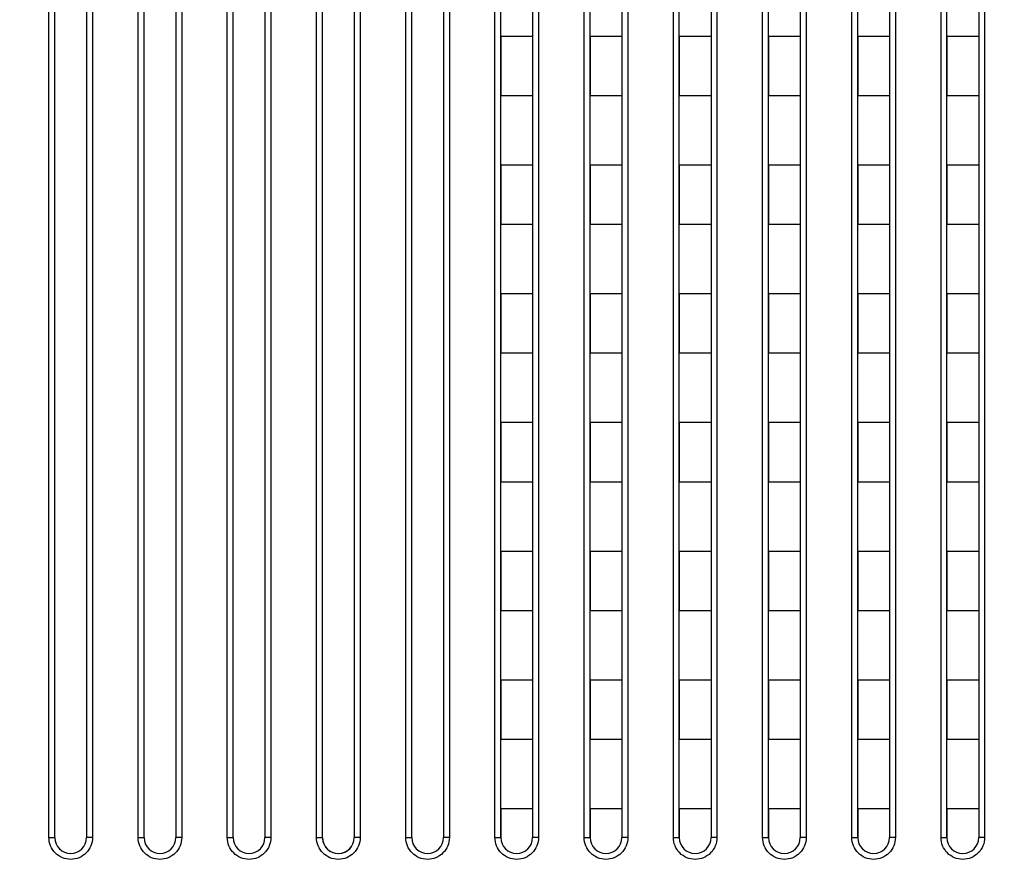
# Model space of a CAD drawing. Header units: millimetres. Extents: x -6054 to 364, y -1866 to 3094.
# Tile 162 of 256: x -4118 to -4069, y 827 to 870. Entities that reach past the tile are written whole.
import ezdxf

# ---------------------------------------------------------------- set-up
doc = ezdxf.new("R2010")
doc.units = ezdxf.units.MM
doc.header["$LTSCALE"] = 65.395
doc.header["$PDSIZE"] = 0.05
doc.layers.get('0').update_dxf_attribs({"linetype": 'CONTINUOUS'})
doc.layers.get('Defpoints').update_dxf_attribs({"linetype": 'CONTINUOUS'})
doc.layers.add('DIM', color=3, linetype='CONTINUOUS')
doc.styles.get("Standard").update_dxf_attribs({"font": 'arial.ttf'})
doc.dimstyles.new('ISO-25', dxfattribs={"dimtxt": 2.5, "dimasz": 2.5, "dimexe": 1.25, "dimexo": 0.625, "dimtad": 1, "dimtxsty": 'STANDARD', "dimcen": 2.5, "dimadec": 0, "dimazin": 0, "dimtfac": 1, "dimtmove": 0, "dimatfit": 3, "dimfxl": 1, "dimarcsym": 0})

# ---------------------------------------------------------------- blocks, each defined once
blk = doc.blocks.new('*D1')
at = {"layer": 'Defpoints', "color": 0}
for p in [(-4193.173, 1042.072), (-3593.173, 683.031), (-3593.173, 628.168)]:
    blk.add_point(p, dxfattribs=at)
at = {"layer": 'DIM', "color": 3, "lineweight": -2}
for p, q in [((-4193.173, 1041.447), (-4193.173, 681.781)), ((-3593.173, 628.793), (-3593.173, 684.281)), ((-4178.173, 683.031), (-3608.173, 683.031))]:
    blk.add_line(p, q, dxfattribs=at)
at = {"layer": 'DIM', "color": 3}
for points in [[(-4178.173, 685.531), (-4178.173, 680.531), (-4193.173, 683.031)], [(-3608.173, 680.531), (-3608.173, 685.531), (-3593.173, 683.031)]]:
    blk.add_solid(points, dxfattribs=at)
at = {"layer": 'DIM', "color": 2, "insert": (-3893.173, 700.841), "char_height": 20, "attachment_point": 5}
blk.add_mtext('600  [23,622]', dxfattribs=at)

msp = doc.modelspace()

# ---------------------------------------------------------------- linework, layer by layer
at = {"linetype": 'Continuous'}
for p, q in [((-4117.023, 828.726), (-4117.023, 900.382)), ((-4116.723, 828.718), (-4116.723, 900.184)), ((-4116.723, 828.718), (-4116.723, 900.184)), ((-4116.723, 828.718), (-4116.723, 900.184)), ((-4115.123, 900.184), (-4115.123, 828.718)), ((-4115.123, 900.184), (-4115.123, 828.718)), ((-4115.123, 900.184), (-4115.123, 828.718)), ((-4114.823, 900.382), (-4114.823, 828.726)), ((-4112.523, 828.726), (-4112.523, 900.382)), ((-4112.223, 828.718), (-4112.223, 900.184)), ((-4112.223, 828.718), (-4112.223, 900.184)), ((-4112.223, 828.718), (-4112.223, 900.184)), ((-4110.623, 900.184), (-4110.623, 828.718)), ((-4110.623, 900.184), (-4110.623, 828.718)), ((-4110.623, 900.184), (-4110.623, 828.718)), ((-4110.323, 900.382), (-4110.323, 828.726)), ((-4108.023, 828.726), (-4108.023, 900.382)), ((-4107.723, 828.718), (-4107.723, 900.184)), ((-4107.723, 828.718), (-4107.723, 900.184)), ((-4107.723, 828.718), (-4107.723, 900.184)), ((-4106.123, 900.184), (-4106.123, 828.718)), ((-4106.123, 900.184), (-4106.123, 828.718)), ((-4106.123, 900.184), (-4106.123, 828.718)), ((-4105.823, 900.382), (-4105.823, 828.726)), ((-4103.523, 828.726), (-4103.523, 900.382)), ((-4103.223, 828.718), (-4103.223, 900.184)), ((-4103.223, 828.718), (-4103.223, 900.184)), ((-4103.223, 828.718), (-4103.223, 900.184)), ((-4101.623, 900.184), (-4101.623, 828.718)), ((-4101.623, 900.184), (-4101.623, 828.718)), ((-4101.623, 900.184), (-4101.623, 828.718)), ((-4101.323, 900.382), (-4101.323, 828.726)), ((-4099.023, 828.726), (-4099.023, 900.382)), ((-4098.723, 828.718), (-4098.723, 900.184)), ((-4098.723, 828.718), (-4098.723, 900.184)), ((-4098.723, 828.718), (-4098.723, 900.184)), ((-4097.123, 900.184), (-4097.123, 828.718)), ((-4097.123, 900.184), (-4097.123, 828.718)), ((-4097.123, 900.184), (-4097.123, 828.718)), ((-4096.823, 900.382), (-4096.823, 828.726)), ((-4094.523, 828.726), (-4094.523, 900.382)), ((-4094.223, 828.718), (-4094.223, 900.184)), ((-4092.623, 900.184), (-4092.623, 828.718)), ((-4092.323, 900.382), (-4092.323, 828.726)), ((-4090.023, 828.726), (-4090.023, 900.382)), ((-4089.723, 828.718), (-4089.723, 900.184)), ((-4088.123, 900.184), (-4088.123, 828.718)), ((-4087.823, 900.382), (-4087.823, 828.726)), ((-4085.523, 828.726), (-4085.523, 900.382)), ((-4085.223, 828.718), (-4085.223, 900.184)), ((-4083.623, 900.184), (-4083.623, 828.718)), ((-4083.323, 900.382), (-4083.323, 828.726)), ((-4081.023, 828.726), (-4081.023, 900.382)), ((-4080.723, 828.718), (-4080.723, 900.184)), ((-4079.123, 900.184), (-4079.123, 828.718)), ((-4078.823, 900.382), (-4078.823, 828.726)), ((-4076.523, 828.726), (-4076.523, 900.382)), ((-4076.223, 828.718), (-4076.223, 900.184)), ((-4074.623, 900.184), (-4074.623, 828.718)), ((-4074.323, 900.382), (-4074.323, 828.726)), ((-4072.023, 828.726), (-4072.023, 900.382)), ((-4071.723, 828.718), (-4071.723, 900.184)), ((-4070.123, 900.184), (-4070.123, 828.718)), ((-4069.823, 900.382), (-4069.823, 828.726)), ((-4094.223, 869.168), (-4094.223, 866.168)), ((-4094.223, 869.168), (-4094.223, 866.168)), ((-4092.623, 869.168), (-4094.223, 869.168)), ((-4092.623, 869.168), (-4094.223, 869.168)), ((-4092.623, 869.168), (-4092.623, 866.168)), ((-4092.623, 869.168), (-4092.623, 866.168)), ((-4089.723, 869.168), (-4089.723, 866.168)), ((-4089.723, 869.168), (-4089.723, 866.168)), ((-4088.123, 869.168), (-4089.723, 869.168)), ((-4088.123, 869.168), (-4089.723, 869.168)), ((-4088.123, 869.168), (-4088.123, 866.168)), ((-4088.123, 869.168), (-4088.123, 866.168)), ((-4085.223, 869.168), (-4085.223, 866.168)), ((-4085.223, 869.168), (-4085.223, 866.168)), ((-4083.623, 869.168), (-4085.223, 869.168)), ((-4083.623, 869.168), (-4085.223, 869.168)), ((-4083.623, 869.168), (-4083.623, 866.168)), ((-4083.623, 869.168), (-4083.623, 866.168)), ((-4080.723, 869.168), (-4080.723, 866.168)), ((-4080.723, 869.168), (-4080.723, 866.168)), ((-4079.123, 869.168), (-4080.723, 869.168)), ((-4079.123, 869.168), (-4080.723, 869.168)), ((-4079.123, 869.168), (-4079.123, 866.168)), ((-4079.123, 869.168), (-4079.123, 866.168)), ((-4076.223, 869.168), (-4076.223, 866.168)), ((-4076.223, 869.168), (-4076.223, 866.168)), ((-4074.623, 869.168), (-4076.223, 869.168)), ((-4074.623, 869.168), (-4076.223, 869.168)), ((-4074.623, 869.168), (-4074.623, 866.168)), ((-4074.623, 869.168), (-4074.623, 866.168)), ((-4071.723, 869.168), (-4071.723, 866.168)), ((-4071.723, 869.168), (-4071.723, 866.168)), ((-4070.123, 869.168), (-4071.723, 869.168)), ((-4070.123, 869.168), (-4071.723, 869.168)), ((-4070.123, 869.168), (-4070.123, 866.168)), ((-4070.123, 869.168), (-4070.123, 866.168)), ((-4092.623, 866.168), (-4094.223, 866.168)), ((-4092.623, 866.168), (-4094.223, 866.168)), ((-4088.123, 866.168), (-4089.723, 866.168)), ((-4088.123, 866.168), (-4089.723, 866.168)), ((-4083.623, 866.168), (-4085.223, 866.168)), ((-4083.623, 866.168), (-4085.223, 866.168)), ((-4079.123, 866.168), (-4080.723, 866.168)), ((-4079.123, 866.168), (-4080.723, 866.168)), ((-4074.623, 866.168), (-4076.223, 866.168)), ((-4074.623, 866.168), (-4076.223, 866.168)), ((-4070.123, 866.168), (-4071.723, 866.168)), ((-4070.123, 866.168), (-4071.723, 866.168)), ((-4094.223, 862.668), (-4094.223, 859.668)), ((-4094.223, 862.668), (-4094.223, 859.668)), ((-4092.623, 862.668), (-4094.223, 862.668)), ((-4092.623, 862.668), (-4094.223, 862.668)), ((-4092.623, 862.668), (-4092.623, 859.668)), ((-4092.623, 862.668), (-4092.623, 859.668)), ((-4089.723, 862.668), (-4089.723, 859.668)), ((-4089.723, 862.668), (-4089.723, 859.668)), ((-4088.123, 862.668), (-4089.723, 862.668)), ((-4088.123, 862.668), (-4089.723, 862.668)), ((-4088.123, 862.668), (-4088.123, 859.668)), ((-4088.123, 862.668), (-4088.123, 859.668)), ((-4085.223, 862.668), (-4085.223, 859.668)), ((-4085.223, 862.668), (-4085.223, 859.668)), ((-4083.623, 862.668), (-4085.223, 862.668)), ((-4083.623, 862.668), (-4085.223, 862.668)), ((-4083.623, 862.668), (-4083.623, 859.668)), ((-4083.623, 862.668), (-4083.623, 859.668)), ((-4080.723, 862.668), (-4080.723, 859.668)), ((-4080.723, 862.668), (-4080.723, 859.668)), ((-4079.123, 862.668), (-4080.723, 862.668)), ((-4079.123, 862.668), (-4080.723, 862.668)), ((-4079.123, 862.668), (-4079.123, 859.668)), ((-4079.123, 862.668), (-4079.123, 859.668)), ((-4076.223, 862.668), (-4076.223, 859.668)), ((-4076.223, 862.668), (-4076.223, 859.668)), ((-4074.623, 862.668), (-4076.223, 862.668)), ((-4074.623, 862.668), (-4076.223, 862.668)), ((-4074.623, 862.668), (-4074.623, 859.668)), ((-4074.623, 862.668), (-4074.623, 859.668)), ((-4071.723, 862.668), (-4071.723, 859.668)), ((-4071.723, 862.668), (-4071.723, 859.668)), ((-4070.123, 862.668), (-4071.723, 862.668)), ((-4070.123, 862.668), (-4071.723, 862.668)), ((-4070.123, 862.668), (-4070.123, 859.668)), ((-4070.123, 862.668), (-4070.123, 859.668)), ((-4092.623, 859.668), (-4094.223, 859.668)), ((-4092.623, 859.668), (-4094.223, 859.668)), ((-4088.123, 859.668), (-4089.723, 859.668)), ((-4088.123, 859.668), (-4089.723, 859.668)), ((-4083.623, 859.668), (-4085.223, 859.668)), ((-4083.623, 859.668), (-4085.223, 859.668)), ((-4079.123, 859.668), (-4080.723, 859.668)), ((-4079.123, 859.668), (-4080.723, 859.668)), ((-4074.623, 859.668), (-4076.223, 859.668)), ((-4074.623, 859.668), (-4076.223, 859.668)), ((-4070.123, 859.668), (-4071.723, 859.668)), ((-4070.123, 859.668), (-4071.723, 859.668)), ((-4094.223, 856.168), (-4094.223, 853.168)), ((-4094.223, 856.168), (-4094.223, 853.168)), ((-4092.623, 856.168), (-4094.223, 856.168)), ((-4092.623, 856.168), (-4094.223, 856.168)), ((-4092.623, 856.168), (-4092.623, 853.168)), ((-4092.623, 856.168), (-4092.623, 853.168)), ((-4089.723, 856.168), (-4089.723, 853.168)), ((-4089.723, 856.168), (-4089.723, 853.168)), ((-4088.123, 856.168), (-4089.723, 856.168)), ((-4088.123, 856.168), (-4089.723, 856.168)), ((-4088.123, 856.168), (-4088.123, 853.168)), ((-4088.123, 856.168), (-4088.123, 853.168)), ((-4085.223, 856.168), (-4085.223, 853.168)), ((-4085.223, 856.168), (-4085.223, 853.168)), ((-4083.623, 856.168), (-4085.223, 856.168)), ((-4083.623, 856.168), (-4085.223, 856.168)), ((-4083.623, 856.168), (-4083.623, 853.168)), ((-4083.623, 856.168), (-4083.623, 853.168)), ((-4080.723, 856.168), (-4080.723, 853.168)), ((-4080.723, 856.168), (-4080.723, 853.168)), ((-4079.123, 856.168), (-4080.723, 856.168)), ((-4079.123, 856.168), (-4080.723, 856.168)), ((-4079.123, 856.168), (-4079.123, 853.168)), ((-4079.123, 856.168), (-4079.123, 853.168)), ((-4076.223, 856.168), (-4076.223, 853.168)), ((-4076.223, 856.168), (-4076.223, 853.168)), ((-4074.623, 856.168), (-4076.223, 856.168)), ((-4074.623, 856.168), (-4076.223, 856.168)), ((-4074.623, 856.168), (-4074.623, 853.168)), ((-4074.623, 856.168), (-4074.623, 853.168)), ((-4071.723, 856.168), (-4071.723, 853.168)), ((-4071.723, 856.168), (-4071.723, 853.168)), ((-4070.123, 856.168), (-4071.723, 856.168)), ((-4070.123, 856.168), (-4071.723, 856.168)), ((-4070.123, 856.168), (-4070.123, 853.168)), ((-4070.123, 856.168), (-4070.123, 853.168)), ((-4092.623, 853.168), (-4094.223, 853.168)), ((-4092.623, 853.168), (-4094.223, 853.168)), ((-4088.123, 853.168), (-4089.723, 853.168)), ((-4088.123, 853.168), (-4089.723, 853.168)), ((-4083.623, 853.168), (-4085.223, 853.168)), ((-4083.623, 853.168), (-4085.223, 853.168)), ((-4079.123, 853.168), (-4080.723, 853.168)), ((-4079.123, 853.168), (-4080.723, 853.168)), ((-4074.623, 853.168), (-4076.223, 853.168)), ((-4074.623, 853.168), (-4076.223, 853.168)), ((-4070.123, 853.168), (-4071.723, 853.168)), ((-4070.123, 853.168), (-4071.723, 853.168)), ((-4094.223, 849.668), (-4094.223, 846.668)), ((-4094.223, 849.668), (-4094.223, 846.668)), ((-4092.623, 849.668), (-4094.223, 849.668)), ((-4092.623, 849.668), (-4094.223, 849.668)), ((-4092.623, 849.668), (-4092.623, 846.668)), ((-4092.623, 849.668), (-4092.623, 846.668)), ((-4089.723, 849.668), (-4089.723, 846.668)), ((-4089.723, 849.668), (-4089.723, 846.668)), ((-4088.123, 849.668), (-4089.723, 849.668)), ((-4088.123, 849.668), (-4089.723, 849.668)), ((-4088.123, 849.668), (-4088.123, 846.668)), ((-4088.123, 849.668), (-4088.123, 846.668)), ((-4085.223, 849.668), (-4085.223, 846.668)), ((-4085.223, 849.668), (-4085.223, 846.668)), ((-4083.623, 849.668), (-4085.223, 849.668)), ((-4083.623, 849.668), (-4085.223, 849.668)), ((-4083.623, 849.668), (-4083.623, 846.668)), ((-4083.623, 849.668), (-4083.623, 846.668)), ((-4080.723, 849.668), (-4080.723, 846.668)), ((-4080.723, 849.668), (-4080.723, 846.668)), ((-4079.123, 849.668), (-4080.723, 849.668)), ((-4079.123, 849.668), (-4080.723, 849.668)), ((-4079.123, 849.668), (-4079.123, 846.668)), ((-4079.123, 849.668), (-4079.123, 846.668)), ((-4076.223, 849.668), (-4076.223, 846.668)), ((-4076.223, 849.668), (-4076.223, 846.668)), ((-4074.623, 849.668), (-4076.223, 849.668)), ((-4074.623, 849.668), (-4076.223, 849.668)), ((-4074.623, 849.668), (-4074.623, 846.668)), ((-4074.623, 849.668), (-4074.623, 846.668)), ((-4071.723, 849.668), (-4071.723, 846.668)), ((-4071.723, 849.668), (-4071.723, 846.668)), ((-4070.123, 849.668), (-4071.723, 849.668)), ((-4070.123, 849.668), (-4071.723, 849.668)), ((-4070.123, 849.668), (-4070.123, 846.668)), ((-4070.123, 849.668), (-4070.123, 846.668)), ((-4092.623, 846.668), (-4094.223, 846.668)), ((-4092.623, 846.668), (-4094.223, 846.668)), ((-4088.123, 846.668), (-4089.723, 846.668)), ((-4088.123, 846.668), (-4089.723, 846.668)), ((-4083.623, 846.668), (-4085.223, 846.668)), ((-4083.623, 846.668), (-4085.223, 846.668)), ((-4079.123, 846.668), (-4080.723, 846.668)), ((-4079.123, 846.668), (-4080.723, 846.668)), ((-4074.623, 846.668), (-4076.223, 846.668)), ((-4074.623, 846.668), (-4076.223, 846.668)), ((-4070.123, 846.668), (-4071.723, 846.668)), ((-4070.123, 846.668), (-4071.723, 846.668)), ((-4094.223, 843.168), (-4094.223, 840.168)), ((-4094.223, 843.168), (-4094.223, 840.168)), ((-4092.623, 843.168), (-4094.223, 843.168)), ((-4092.623, 843.168), (-4094.223, 843.168)), ((-4092.623, 843.168), (-4092.623, 840.168)), ((-4092.623, 843.168), (-4092.623, 840.168)), ((-4089.723, 843.168), (-4089.723, 840.168)), ((-4089.723, 843.168), (-4089.723, 840.168)), ((-4088.123, 843.168), (-4089.723, 843.168)), ((-4088.123, 843.168), (-4089.723, 843.168)), ((-4088.123, 843.168), (-4088.123, 840.168)), ((-4088.123, 843.168), (-4088.123, 840.168)), ((-4085.223, 843.168), (-4085.223, 840.168)), ((-4085.223, 843.168), (-4085.223, 840.168)), ((-4083.623, 843.168), (-4085.223, 843.168)), ((-4083.623, 843.168), (-4085.223, 843.168)), ((-4083.623, 843.168), (-4083.623, 840.168)), ((-4083.623, 843.168), (-4083.623, 840.168)), ((-4080.723, 843.168), (-4080.723, 840.168)), ((-4080.723, 843.168), (-4080.723, 840.168)), ((-4079.123, 843.168), (-4080.723, 843.168)), ((-4079.123, 843.168), (-4080.723, 843.168)), ((-4079.123, 843.168), (-4079.123, 840.168)), ((-4079.123, 843.168), (-4079.123, 840.168)), ((-4076.223, 843.168), (-4076.223, 840.168)), ((-4076.223, 843.168), (-4076.223, 840.168)), ((-4074.623, 843.168), (-4076.223, 843.168)), ((-4074.623, 843.168), (-4076.223, 843.168)), ((-4074.623, 843.168), (-4074.623, 840.168)), ((-4074.623, 843.168), (-4074.623, 840.168)), ((-4071.723, 843.168), (-4071.723, 840.168)), ((-4071.723, 843.168), (-4071.723, 840.168)), ((-4070.123, 843.168), (-4071.723, 843.168)), ((-4070.123, 843.168), (-4071.723, 843.168)), ((-4070.123, 843.168), (-4070.123, 840.168)), ((-4070.123, 843.168), (-4070.123, 840.168)), ((-4092.623, 840.168), (-4094.223, 840.168)), ((-4092.623, 840.168), (-4094.223, 840.168)), ((-4088.123, 840.168), (-4089.723, 840.168)), ((-4088.123, 840.168), (-4089.723, 840.168)), ((-4083.623, 840.168), (-4085.223, 840.168)), ((-4083.623, 840.168), (-4085.223, 840.168)), ((-4079.123, 840.168), (-4080.723, 840.168)), ((-4079.123, 840.168), (-4080.723, 840.168)), ((-4074.623, 840.168), (-4076.223, 840.168)), ((-4074.623, 840.168), (-4076.223, 840.168)), ((-4070.123, 840.168), (-4071.723, 840.168)), ((-4070.123, 840.168), (-4071.723, 840.168)), ((-4094.223, 836.668), (-4094.223, 833.668)), ((-4094.223, 836.668), (-4094.223, 833.668)), ((-4092.623, 836.668), (-4094.223, 836.668)), ((-4092.623, 836.668), (-4094.223, 836.668)), ((-4092.623, 836.668), (-4092.623, 833.668)), ((-4092.623, 836.668), (-4092.623, 833.668)), ((-4089.723, 836.668), (-4089.723, 833.668)), ((-4089.723, 836.668), (-4089.723, 833.668)), ((-4088.123, 836.668), (-4089.723, 836.668)), ((-4088.123, 836.668), (-4089.723, 836.668)), ((-4088.123, 836.668), (-4088.123, 833.668)), ((-4088.123, 836.668), (-4088.123, 833.668)), ((-4085.223, 836.668), (-4085.223, 833.668)), ((-4085.223, 836.668), (-4085.223, 833.668)), ((-4083.623, 836.668), (-4085.223, 836.668)), ((-4083.623, 836.668), (-4085.223, 836.668)), ((-4083.623, 836.668), (-4083.623, 833.668)), ((-4083.623, 836.668), (-4083.623, 833.668)), ((-4080.723, 836.668), (-4080.723, 833.668)), ((-4080.723, 836.668), (-4080.723, 833.668)), ((-4079.123, 836.668), (-4080.723, 836.668)), ((-4079.123, 836.668), (-4080.723, 836.668)), ((-4079.123, 836.668), (-4079.123, 833.668)), ((-4079.123, 836.668), (-4079.123, 833.668)), ((-4076.223, 836.668), (-4076.223, 833.668)), ((-4076.223, 836.668), (-4076.223, 833.668)), ((-4074.623, 836.668), (-4076.223, 836.668)), ((-4074.623, 836.668), (-4076.223, 836.668)), ((-4074.623, 836.668), (-4074.623, 833.668)), ((-4074.623, 836.668), (-4074.623, 833.668)), ((-4071.723, 836.668), (-4071.723, 833.668)), ((-4071.723, 836.668), (-4071.723, 833.668)), ((-4070.123, 836.668), (-4071.723, 836.668)), ((-4070.123, 836.668), (-4071.723, 836.668)), ((-4070.123, 836.668), (-4070.123, 833.668)), ((-4070.123, 836.668), (-4070.123, 833.668)), ((-4092.623, 833.668), (-4094.223, 833.668)), ((-4092.623, 833.668), (-4094.223, 833.668)), ((-4088.123, 833.668), (-4089.723, 833.668)), ((-4088.123, 833.668), (-4089.723, 833.668)), ((-4083.623, 833.668), (-4085.223, 833.668)), ((-4083.623, 833.668), (-4085.223, 833.668)), ((-4079.123, 833.668), (-4080.723, 833.668)), ((-4079.123, 833.668), (-4080.723, 833.668)), ((-4074.623, 833.668), (-4076.223, 833.668)), ((-4074.623, 833.668), (-4076.223, 833.668)), ((-4070.123, 833.668), (-4071.723, 833.668)), ((-4070.123, 833.668), (-4071.723, 833.668)), ((-4094.223, 830.168), (-4094.223, 828.718)), ((-4094.223, 830.168), (-4094.223, 828.718)), ((-4092.623, 830.168), (-4094.223, 830.168)), ((-4092.623, 830.168), (-4094.223, 830.168)), ((-4092.623, 830.168), (-4092.623, 828.718)), ((-4092.623, 830.168), (-4092.623, 828.718)), ((-4089.723, 830.168), (-4089.723, 828.718)), ((-4089.723, 830.168), (-4089.723, 828.718)), ((-4088.123, 830.168), (-4089.723, 830.168)), ((-4088.123, 830.168), (-4089.723, 830.168)), ((-4088.123, 830.168), (-4088.123, 828.718)), ((-4088.123, 830.168), (-4088.123, 828.718)), ((-4085.223, 830.168), (-4085.223, 828.718)), ((-4085.223, 830.168), (-4085.223, 828.718)), ((-4083.623, 830.168), (-4085.223, 830.168)), ((-4083.623, 830.168), (-4085.223, 830.168)), ((-4083.623, 830.168), (-4083.623, 828.718)), ((-4083.623, 830.168), (-4083.623, 828.718)), ((-4080.723, 830.168), (-4080.723, 828.718)), ((-4080.723, 830.168), (-4080.723, 828.718)), ((-4079.123, 830.168), (-4080.723, 830.168)), ((-4079.123, 830.168), (-4080.723, 830.168)), ((-4079.123, 830.168), (-4079.123, 828.718)), ((-4079.123, 830.168), (-4079.123, 828.718)), ((-4076.223, 830.168), (-4076.223, 828.718)), ((-4076.223, 830.168), (-4076.223, 828.718)), ((-4074.623, 830.168), (-4076.223, 830.168)), ((-4074.623, 830.168), (-4076.223, 830.168)), ((-4074.623, 830.168), (-4074.623, 828.718)), ((-4074.623, 830.168), (-4074.623, 828.718)), ((-4071.723, 830.168), (-4071.723, 828.718)), ((-4071.723, 830.168), (-4071.723, 828.718)), ((-4070.123, 830.168), (-4071.723, 830.168)), ((-4070.123, 830.168), (-4071.723, 830.168)), ((-4070.123, 830.168), (-4070.123, 828.718)), ((-4070.123, 830.168), (-4070.123, 828.718))]:
    msp.add_line(p, q, dxfattribs=at)
for centre, start, end in [((-4115.923, 828.718), 180, 360), ((-4115.923, 828.718), 180.0012, 359.9988), ((-4115.923, 828.718), 180.0012, 359.9988), ((-4111.423, 828.718), 180, 360), ((-4111.423, 828.718), 180.0012, 359.9988), ((-4111.423, 828.718), 180.0012, 359.9988), ((-4106.923, 828.718), 180, 360), ((-4106.923, 828.718), 180.0012, 359.9988), ((-4106.923, 828.718), 180.0012, 359.9988), ((-4102.423, 828.718), 180, 360), ((-4102.423, 828.718), 180.0012, 183.2532), ((-4102.423, 828.718), 180.0012, 183.2532), ((-4102.423, 828.718), 183.2522, 359.9988), ((-4102.423, 828.718), 183.2522, 359.9988), ((-4097.923, 828.718), 180, 360), ((-4097.923, 828.718), 180.0012, 359.9988), ((-4097.923, 828.718), 180.0012, 359.9988), ((-4093.423, 828.718), 180, 360), ((-4093.423, 828.718), 180.0012, 359.9988), ((-4093.423, 828.718), 180.0012, 359.9988), ((-4088.923, 828.718), 180, 360), ((-4088.923, 828.718), 180.0012, 359.9988), ((-4088.923, 828.718), 180.0012, 359.9988), ((-4084.423, 828.718), 180, 360), ((-4084.423, 828.718), 180.0012, 359.9988), ((-4084.423, 828.718), 180.0012, 359.9988), ((-4079.923, 828.718), 180, 360), ((-4079.923, 828.718), 180.0012, 359.9988), ((-4079.923, 828.718), 180.0012, 359.9988), ((-4075.423, 828.718), 180, 360), ((-4075.423, 828.718), 180.0012, 359.9988), ((-4075.423, 828.718), 180.0012, 359.9988), ((-4070.923, 828.718), 180, 360), ((-4070.923, 828.718), 180.0012, 359.9988), ((-4070.923, 828.718), 180.0012, 359.9988)]:
    msp.add_arc(centre, 0.8, start, end, dxfattribs=at)
for points, knots in [([(-4114.823, 828.726), (-4114.823, 828.583), (-4114.88, 828.293), (-4115.124, 827.925), (-4115.49, 827.679), (-4115.923, 827.592), (-4116.356, 827.679), (-4116.722, 827.925), (-4116.966, 828.293), (-4117.023, 828.583), (-4117.023, 828.726)], [0, 0, 0, 0, 0.124989, 0.249991, 0.374997, 0.5, 0.625003, 0.750008, 0.875011, 1, 1, 1, 1]), ([(-4117.023, 828.726), (-4116.985, 828.726), (-4116.929, 828.726), (-4116.859, 828.725), (-4116.814, 828.724), (-4116.777, 828.722), (-4116.752, 828.721), (-4116.737, 828.72), (-4116.73, 828.72), (-4116.726, 828.719), (-4116.723, 828.718), (-4116.723, 828.718)], [0, 0, 0, 0, 0.382157, 0.554824, 0.706188, 0.830445, 0.922843, 0.955953, 0.979901, 0.994515, 1, 1, 1, 1]), ([(-4114.823, 828.726), (-4114.861, 828.726), (-4114.917, 828.726), (-4114.988, 828.725), (-4115.033, 828.724), (-4115.069, 828.722), (-4115.094, 828.721), (-4115.109, 828.72), (-4115.117, 828.72), (-4115.12, 828.719), (-4115.123, 828.718), (-4115.123, 828.718)], [0, 0, 0, 0, 0.382157, 0.554824, 0.706188, 0.830445, 0.922843, 0.955953, 0.979901, 0.994515, 1, 1, 1, 1]), ([(-4110.323, 828.726), (-4110.323, 828.583), (-4110.38, 828.293), (-4110.624, 827.925), (-4110.99, 827.679), (-4111.423, 827.592), (-4111.856, 827.679), (-4112.222, 827.925), (-4112.466, 828.293), (-4112.523, 828.583), (-4112.523, 828.726)], [0, 0, 0, 0, 0.124989, 0.249991, 0.374997, 0.5, 0.625003, 0.750008, 0.875011, 1, 1, 1, 1]), ([(-4112.523, 828.726), (-4112.485, 828.726), (-4112.429, 828.726), (-4112.359, 828.725), (-4112.314, 828.724), (-4112.277, 828.722), (-4112.252, 828.721), (-4112.237, 828.72), (-4112.23, 828.72), (-4112.226, 828.719), (-4112.223, 828.718), (-4112.223, 828.718)], [0, 0, 0, 0, 0.382157, 0.554824, 0.706188, 0.830445, 0.922843, 0.955953, 0.979901, 0.994515, 1, 1, 1, 1]), ([(-4110.323, 828.726), (-4110.361, 828.726), (-4110.417, 828.726), (-4110.488, 828.725), (-4110.533, 828.724), (-4110.569, 828.722), (-4110.594, 828.721), (-4110.609, 828.72), (-4110.617, 828.72), (-4110.62, 828.719), (-4110.623, 828.718), (-4110.623, 828.718)], [0, 0, 0, 0, 0.382157, 0.554824, 0.706188, 0.830445, 0.922843, 0.955953, 0.979901, 0.994515, 1, 1, 1, 1]), ([(-4105.823, 828.726), (-4105.823, 828.583), (-4105.88, 828.293), (-4106.124, 827.925), (-4106.49, 827.679), (-4106.923, 827.592), (-4107.356, 827.679), (-4107.722, 827.925), (-4107.966, 828.293), (-4108.023, 828.583), (-4108.023, 828.726)], [0, 0, 0, 0, 0.124989, 0.249991, 0.374997, 0.5, 0.625003, 0.750008, 0.875011, 1, 1, 1, 1]), ([(-4108.023, 828.726), (-4107.985, 828.726), (-4107.929, 828.726), (-4107.859, 828.725), (-4107.814, 828.724), (-4107.777, 828.722), (-4107.752, 828.721), (-4107.737, 828.72), (-4107.73, 828.72), (-4107.726, 828.719), (-4107.723, 828.718), (-4107.723, 828.718)], [0, 0, 0, 0, 0.382157, 0.554824, 0.706188, 0.830445, 0.922843, 0.955953, 0.979901, 0.994515, 1, 1, 1, 1]), ([(-4105.823, 828.726), (-4105.861, 828.726), (-4105.917, 828.726), (-4105.988, 828.725), (-4106.033, 828.724), (-4106.069, 828.722), (-4106.094, 828.721), (-4106.109, 828.72), (-4106.117, 828.72), (-4106.12, 828.719), (-4106.123, 828.718), (-4106.123, 828.718)], [0, 0, 0, 0, 0.382157, 0.554824, 0.706188, 0.830445, 0.922843, 0.955953, 0.979901, 0.994515, 1, 1, 1, 1]), ([(-4101.323, 828.726), (-4101.323, 828.583), (-4101.38, 828.293), (-4101.624, 827.925), (-4101.99, 827.679), (-4102.423, 827.592), (-4102.856, 827.679), (-4103.222, 827.925), (-4103.466, 828.293), (-4103.523, 828.583), (-4103.523, 828.726)], [0, 0, 0, 0, 0.124989, 0.249991, 0.374997, 0.5, 0.625003, 0.750008, 0.875011, 1, 1, 1, 1]), ([(-4103.523, 828.726), (-4103.485, 828.726), (-4103.429, 828.726), (-4103.359, 828.725), (-4103.314, 828.724), (-4103.277, 828.722), (-4103.252, 828.721), (-4103.237, 828.72), (-4103.23, 828.72), (-4103.226, 828.719), (-4103.223, 828.718), (-4103.223, 828.718)], [0, 0, 0, 0, 0.382157, 0.554824, 0.706188, 0.830445, 0.922843, 0.955953, 0.979901, 0.994515, 1, 1, 1, 1]), ([(-4101.323, 828.726), (-4101.361, 828.726), (-4101.417, 828.726), (-4101.488, 828.725), (-4101.533, 828.724), (-4101.569, 828.722), (-4101.594, 828.721), (-4101.609, 828.72), (-4101.617, 828.72), (-4101.62, 828.719), (-4101.623, 828.718), (-4101.623, 828.718)], [0, 0, 0, 0, 0.382157, 0.554824, 0.706188, 0.830445, 0.922843, 0.955953, 0.979901, 0.994515, 1, 1, 1, 1]), ([(-4096.823, 828.726), (-4096.823, 828.583), (-4096.88, 828.293), (-4097.124, 827.925), (-4097.49, 827.679), (-4097.923, 827.592), (-4098.356, 827.679), (-4098.722, 827.925), (-4098.966, 828.293), (-4099.023, 828.583), (-4099.023, 828.726)], [0, 0, 0, 0, 0.124989, 0.249991, 0.374997, 0.5, 0.625003, 0.750008, 0.875011, 1, 1, 1, 1]), ([(-4099.023, 828.726), (-4098.985, 828.726), (-4098.929, 828.726), (-4098.859, 828.725), (-4098.814, 828.724), (-4098.777, 828.722), (-4098.752, 828.721), (-4098.737, 828.72), (-4098.73, 828.72), (-4098.726, 828.719), (-4098.723, 828.718), (-4098.723, 828.718)], [0, 0, 0, 0, 0.382157, 0.554824, 0.706188, 0.830445, 0.922843, 0.955953, 0.979901, 0.994515, 1, 1, 1, 1]), ([(-4096.823, 828.726), (-4096.861, 828.726), (-4096.917, 828.726), (-4096.988, 828.725), (-4097.033, 828.724), (-4097.069, 828.722), (-4097.094, 828.721), (-4097.109, 828.72), (-4097.117, 828.72), (-4097.12, 828.719), (-4097.123, 828.718), (-4097.123, 828.718)], [0, 0, 0, 0, 0.382157, 0.554824, 0.706188, 0.830445, 0.922843, 0.955953, 0.979901, 0.994515, 1, 1, 1, 1]), ([(-4092.323, 828.726), (-4092.323, 828.583), (-4092.38, 828.293), (-4092.624, 827.925), (-4092.99, 827.679), (-4093.423, 827.592), (-4093.856, 827.679), (-4094.222, 827.925), (-4094.466, 828.293), (-4094.523, 828.583), (-4094.523, 828.726)], [0, 0, 0, 0, 0.124989, 0.249991, 0.374997, 0.5, 0.625003, 0.750008, 0.875011, 1, 1, 1, 1]), ([(-4094.523, 828.726), (-4094.485, 828.726), (-4094.429, 828.726), (-4094.359, 828.725), (-4094.314, 828.724), (-4094.277, 828.722), (-4094.252, 828.721), (-4094.237, 828.72), (-4094.23, 828.72), (-4094.226, 828.719), (-4094.223, 828.718), (-4094.223, 828.718)], [0, 0, 0, 0, 0.382157, 0.554824, 0.706188, 0.830445, 0.922843, 0.955953, 0.979901, 0.994515, 1, 1, 1, 1]), ([(-4092.323, 828.726), (-4092.361, 828.726), (-4092.417, 828.726), (-4092.488, 828.725), (-4092.533, 828.724), (-4092.569, 828.722), (-4092.594, 828.721), (-4092.609, 828.72), (-4092.617, 828.72), (-4092.62, 828.719), (-4092.623, 828.718), (-4092.623, 828.718)], [0, 0, 0, 0, 0.382157, 0.554824, 0.706188, 0.830445, 0.922843, 0.955953, 0.979901, 0.994515, 1, 1, 1, 1]), ([(-4087.823, 828.726), (-4087.823, 828.583), (-4087.88, 828.293), (-4088.124, 827.925), (-4088.49, 827.679), (-4088.923, 827.592), (-4089.356, 827.679), (-4089.722, 827.925), (-4089.966, 828.293), (-4090.023, 828.583), (-4090.023, 828.726)], [0, 0, 0, 0, 0.124989, 0.249991, 0.374997, 0.5, 0.625003, 0.750008, 0.875011, 1, 1, 1, 1]), ([(-4090.023, 828.726), (-4089.985, 828.726), (-4089.929, 828.726), (-4089.859, 828.725), (-4089.814, 828.724), (-4089.777, 828.722), (-4089.752, 828.721), (-4089.737, 828.72), (-4089.73, 828.72), (-4089.726, 828.719), (-4089.723, 828.718), (-4089.723, 828.718)], [0, 0, 0, 0, 0.382157, 0.554824, 0.706188, 0.830445, 0.922843, 0.955953, 0.979901, 0.994515, 1, 1, 1, 1]), ([(-4087.823, 828.726), (-4087.861, 828.726), (-4087.917, 828.726), (-4087.988, 828.725), (-4088.033, 828.724), (-4088.069, 828.722), (-4088.094, 828.721), (-4088.109, 828.72), (-4088.117, 828.72), (-4088.12, 828.719), (-4088.123, 828.718), (-4088.123, 828.718)], [0, 0, 0, 0, 0.382157, 0.554824, 0.706188, 0.830445, 0.922843, 0.955953, 0.979901, 0.994515, 1, 1, 1, 1]), ([(-4083.323, 828.726), (-4083.323, 828.583), (-4083.38, 828.293), (-4083.624, 827.925), (-4083.99, 827.679), (-4084.423, 827.592), (-4084.856, 827.679), (-4085.222, 827.925), (-4085.466, 828.293), (-4085.523, 828.583), (-4085.523, 828.726)], [0, 0, 0, 0, 0.124989, 0.249991, 0.374997, 0.5, 0.625003, 0.750008, 0.875011, 1, 1, 1, 1]), ([(-4085.523, 828.726), (-4085.485, 828.726), (-4085.429, 828.726), (-4085.359, 828.725), (-4085.314, 828.724), (-4085.277, 828.722), (-4085.252, 828.721), (-4085.237, 828.72), (-4085.23, 828.72), (-4085.226, 828.719), (-4085.223, 828.718), (-4085.223, 828.718)], [0, 0, 0, 0, 0.382157, 0.554824, 0.706188, 0.830445, 0.922843, 0.955953, 0.979901, 0.994515, 1, 1, 1, 1]), ([(-4083.323, 828.726), (-4083.361, 828.726), (-4083.417, 828.726), (-4083.488, 828.725), (-4083.533, 828.724), (-4083.569, 828.722), (-4083.594, 828.721), (-4083.609, 828.72), (-4083.617, 828.72), (-4083.62, 828.719), (-4083.623, 828.718), (-4083.623, 828.718)], [0, 0, 0, 0, 0.382157, 0.554824, 0.706188, 0.830445, 0.922843, 0.955953, 0.979901, 0.994515, 1, 1, 1, 1]), ([(-4078.823, 828.726), (-4078.823, 828.583), (-4078.88, 828.293), (-4079.124, 827.925), (-4079.49, 827.679), (-4079.923, 827.592), (-4080.356, 827.679), (-4080.722, 827.925), (-4080.966, 828.293), (-4081.023, 828.583), (-4081.023, 828.726)], [0, 0, 0, 0, 0.124989, 0.249991, 0.374997, 0.5, 0.625003, 0.750008, 0.875011, 1, 1, 1, 1]), ([(-4081.023, 828.726), (-4080.985, 828.726), (-4080.929, 828.726), (-4080.859, 828.725), (-4080.814, 828.724), (-4080.777, 828.722), (-4080.752, 828.721), (-4080.737, 828.72), (-4080.73, 828.72), (-4080.726, 828.719), (-4080.723, 828.718), (-4080.723, 828.718)], [0, 0, 0, 0, 0.382157, 0.554824, 0.706188, 0.830445, 0.922843, 0.955953, 0.979901, 0.994515, 1, 1, 1, 1]), ([(-4078.823, 828.726), (-4078.861, 828.726), (-4078.917, 828.726), (-4078.988, 828.725), (-4079.033, 828.724), (-4079.069, 828.722), (-4079.094, 828.721), (-4079.109, 828.72), (-4079.117, 828.72), (-4079.12, 828.719), (-4079.123, 828.718), (-4079.123, 828.718)], [0, 0, 0, 0, 0.382157, 0.554824, 0.706188, 0.830445, 0.922843, 0.955953, 0.979901, 0.994515, 1, 1, 1, 1]), ([(-4074.323, 828.726), (-4074.323, 828.583), (-4074.38, 828.293), (-4074.624, 827.925), (-4074.99, 827.679), (-4075.423, 827.592), (-4075.856, 827.679), (-4076.222, 827.925), (-4076.466, 828.293), (-4076.523, 828.583), (-4076.523, 828.726)], [0, 0, 0, 0, 0.124989, 0.249991, 0.374997, 0.5, 0.625003, 0.750008, 0.875011, 1, 1, 1, 1]), ([(-4076.523, 828.726), (-4076.485, 828.726), (-4076.429, 828.726), (-4076.359, 828.725), (-4076.314, 828.724), (-4076.277, 828.722), (-4076.252, 828.721), (-4076.237, 828.72), (-4076.23, 828.72), (-4076.226, 828.719), (-4076.223, 828.718), (-4076.223, 828.718)], [0, 0, 0, 0, 0.382157, 0.554824, 0.706188, 0.830445, 0.922843, 0.955953, 0.979901, 0.994515, 1, 1, 1, 1]), ([(-4074.323, 828.726), (-4074.361, 828.726), (-4074.417, 828.726), (-4074.488, 828.725), (-4074.533, 828.724), (-4074.569, 828.722), (-4074.594, 828.721), (-4074.609, 828.72), (-4074.617, 828.72), (-4074.62, 828.719), (-4074.623, 828.718), (-4074.623, 828.718)], [0, 0, 0, 0, 0.382157, 0.554824, 0.706188, 0.830445, 0.922843, 0.955953, 0.979901, 0.994515, 1, 1, 1, 1]), ([(-4069.823, 828.726), (-4069.823, 828.583), (-4069.88, 828.293), (-4070.124, 827.925), (-4070.49, 827.679), (-4070.923, 827.592), (-4071.356, 827.679), (-4071.722, 827.925), (-4071.966, 828.293), (-4072.023, 828.583), (-4072.023, 828.726)], [0, 0, 0, 0, 0.124989, 0.249991, 0.374997, 0.5, 0.625003, 0.750008, 0.875011, 1, 1, 1, 1]), ([(-4072.023, 828.726), (-4071.985, 828.726), (-4071.929, 828.726), (-4071.859, 828.725), (-4071.814, 828.724), (-4071.777, 828.722), (-4071.752, 828.721), (-4071.737, 828.72), (-4071.73, 828.72), (-4071.726, 828.719), (-4071.723, 828.718), (-4071.723, 828.718)], [0, 0, 0, 0, 0.382157, 0.554824, 0.706188, 0.830445, 0.922843, 0.955953, 0.979901, 0.994515, 1, 1, 1, 1]), ([(-4069.823, 828.726), (-4069.861, 828.726), (-4069.917, 828.726), (-4069.988, 828.725), (-4070.033, 828.724), (-4070.069, 828.722), (-4070.094, 828.721), (-4070.109, 828.72), (-4070.117, 828.72), (-4070.12, 828.719), (-4070.123, 828.718), (-4070.123, 828.718)], [0, 0, 0, 0, 0.382157, 0.554824, 0.706188, 0.830445, 0.922843, 0.955953, 0.979901, 0.994515, 1, 1, 1, 1])]:
    msp.add_open_spline(points, degree=3, knots=knots, dxfattribs=at)

# ---------------------------------------------------------------- dimensions: what is measured, and where the dimension line sits
at = {"layer": 'DIM'}
dim = msp.add_linear_dim(base=(-3593.173, 683.031), p1=(-4193.173, 1042.072), p2=(-3593.173, 628.168), text='<> []', dimstyle='ISO-25', override={"dimtxt": 20, "dimasz": 15, "dimgap": 5, "dimdec": 0, "dimclrd": 3, "dimclre": 3, "dimclrt": 2, "dimadec": 1, "dimtp": 0.3, "dimtm": 0.3, "dimtofl": 0}, dxfattribs=at)
dim.commit()
dim.dimension.update_dxf_attribs({"geometry": '*D1', "text_midpoint": (-3893.173, 683.031), "dimtype": 160})

doc.saveas('drawing.dxf')
